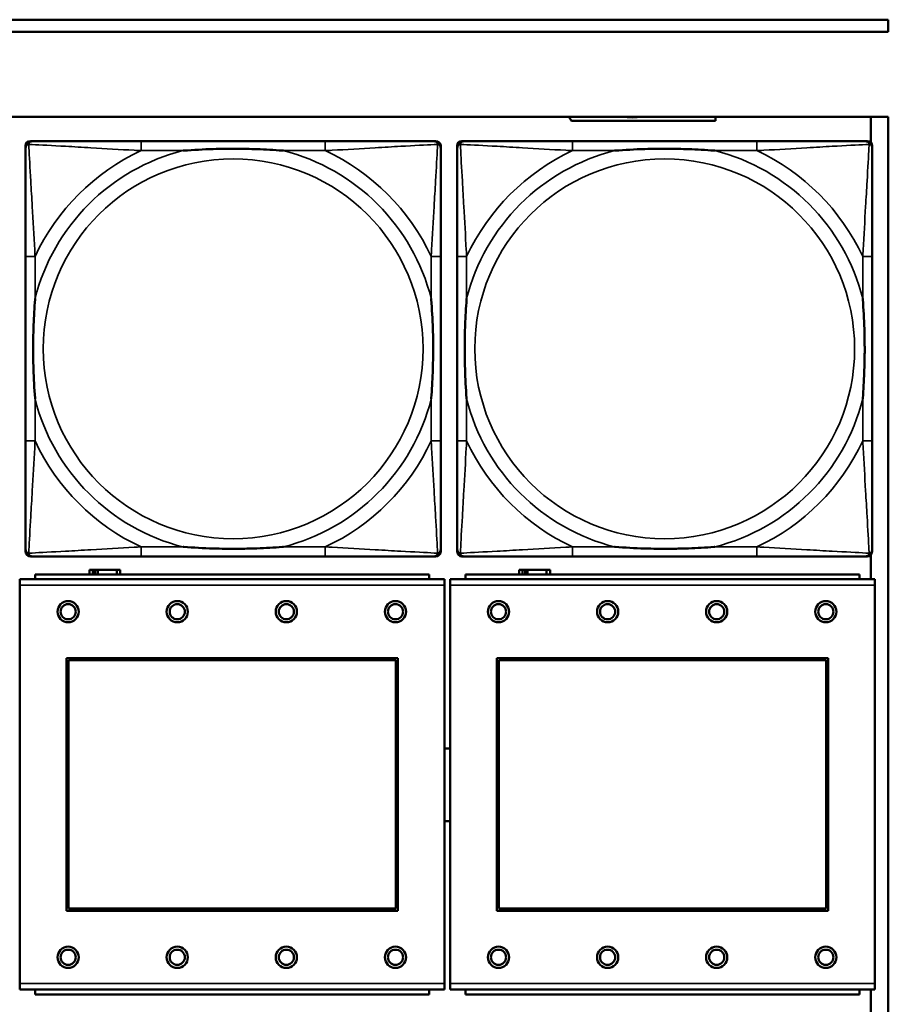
# Model space of a CAD drawing. Header units: inches. Extents: x 1.9 to 64.4, y 1.6 to 69.2.
# Tile 176 of 256: x 43.7 to 45.2, y 45.9 to 47.5. Entities that reach past the tile are written whole.
import ezdxf

# ---------------------------------------------------------------- set-up
doc = ezdxf.new("R2010")
doc.units = ezdxf.units.IN
doc.header["$MEASUREMENT"] = 0
doc.layers.add('Visible (ANSI)', color=7, linetype='Continuous', lineweight=50)
doc.layers.add('Visible Narrow (ANSI)', color=7, linetype='Continuous', lineweight=35)

msp = doc.modelspace()

# ---------------------------------------------------------------- linework, layer by layer
at = {"layer": 'Visible (ANSI)'}
for p, q in [((34.9375, 47.4763), (45.17, 47.4763)), ((45.17, 47.4763), (45.17, 47.4563)), ((45.17, 47.4563), (34.9375, 47.4563)), ((22.395, 47.3163), (45.17, 47.3163)), ((44.6472, 47.3093), (44.6429, 47.3163)), ((44.885, 47.3093), (44.6472, 47.3093)), ((44.885, 47.3163), (44.885, 47.3093)), ((45.1414, 47.3163), (45.1414, 47.2736)), ((45.17, 47.3163), (45.17, 45.1116)), ((43.7466, 46.5989), (43.7466, 47.2681)), ((43.7545, 47.276), (43.7584, 47.276)), ((44.2411, 47.276), (43.9371, 47.276)), ((44.4198, 47.276), (44.4237, 47.276)), ((44.4316, 47.2681), (44.4316, 47.2642)), ((44.4586, 46.5989), (44.4586, 47.2681)), ((44.4665, 47.276), (44.4704, 47.276)), ((44.9531, 47.276), (44.6491, 47.276)), ((45.1318, 47.276), (45.1357, 47.276)), ((45.1436, 47.2681), (45.1436, 47.2642)), ((43.7466, 47.0855), (43.7466, 46.7815)), ((44.4316, 46.7815), (44.4316, 47.0855)), ((44.4586, 47.0855), (44.4586, 46.7815)), ((45.1436, 46.7815), (45.1436, 47.0855)), ((44.4316, 46.6028), (44.4316, 46.5989)), ((45.1436, 46.6028), (45.1436, 46.5989)), ((44.4237, 46.591), (43.7545, 46.591)), ((43.9371, 46.591), (44.2411, 46.591)), ((45.1357, 46.591), (44.4665, 46.591)), ((44.6491, 46.591), (44.9531, 46.591)), ((45.1414, 46.5933), (45.1414, 46.5534)), ((43.8577, 46.5686), (43.8519, 46.5686)), ((43.8519, 46.5686), (43.8519, 46.5614)), ((43.8577, 46.5686), (43.8617, 46.5686)), ((43.8577, 46.5614), (43.8577, 46.5686)), ((43.8617, 46.5614), (43.8617, 46.5686)), ((43.8617, 46.5686), (43.8658, 46.5686)), ((43.8658, 46.5686), (43.8658, 46.5614)), ((43.8658, 46.5686), (43.897, 46.5686)), ((43.897, 46.5686), (43.897, 46.5614)), ((43.9029, 46.5686), (43.897, 46.5686)), ((43.9029, 46.5614), (43.9029, 46.5686)), ((44.5667, 46.5686), (44.5609, 46.5686)), ((44.5609, 46.5686), (44.5609, 46.5614)), ((44.5667, 46.5686), (44.5707, 46.5686)), ((44.5667, 46.5614), (44.5667, 46.5686)), ((44.5707, 46.5614), (44.5707, 46.5686)), ((44.5707, 46.5686), (44.5748, 46.5686)), ((44.5748, 46.5686), (44.5748, 46.5614)), ((44.5748, 46.5686), (44.606, 46.5686)), ((44.606, 46.5686), (44.606, 46.5614)), ((44.6119, 46.5686), (44.606, 46.5686)), ((44.6119, 46.5614), (44.6119, 46.5686)), ((44.4379, 46.5534), (43.7369, 46.5534)), ((43.7369, 46.5434), (43.7369, 46.5534)), ((44.4124, 46.5614), (43.7624, 46.5614)), ((43.7624, 46.5534), (43.7624, 46.5614)), ((44.4124, 46.5614), (44.4124, 46.5534)), ((44.4379, 46.5534), (44.4379, 46.5434)), ((45.1479, 46.5534), (44.4469, 46.5534)), ((44.4469, 46.5434), (44.4469, 46.5534)), ((45.1224, 46.5614), (44.4724, 46.5614)), ((44.4724, 46.5534), (44.4724, 46.5614)), ((45.1224, 46.5614), (45.1224, 46.5534)), ((45.1479, 46.5534), (45.1479, 46.5434)), ((43.7369, 46.5434), (43.7369, 45.8864)), ((44.4379, 45.8864), (44.4379, 46.5434)), ((44.4469, 46.5434), (44.4469, 45.8864)), ((45.1479, 45.8864), (45.1479, 46.5434)), ((43.8139, 46.0064), (43.8139, 46.4234)), ((43.8139, 46.4234), (44.3609, 46.4234)), ((43.8175, 46.4198), (44.3573, 46.4198)), ((43.8175, 46.01), (43.8175, 46.4198)), ((44.3573, 46.4198), (44.3573, 46.01)), ((44.3609, 46.4234), (44.3609, 46.0064)), ((44.5239, 46.0064), (44.5239, 46.4234)), ((44.5239, 46.4234), (45.0709, 46.4234)), ((44.5275, 46.4198), (45.0673, 46.4198)), ((44.5275, 46.01), (44.5275, 46.4198)), ((45.0673, 46.4198), (45.0673, 46.01)), ((45.0709, 46.4234), (45.0709, 46.0064)), ((44.3573, 46.01), (43.8175, 46.01)), ((45.0673, 46.01), (44.5275, 46.01)), ((44.3609, 46.0064), (43.8139, 46.0064)), ((45.0709, 46.0064), (44.5239, 46.0064)), ((43.7369, 45.8764), (43.7369, 45.8864)), ((44.4379, 45.8864), (44.4379, 45.8764)), ((44.4469, 45.8764), (44.4469, 45.8864)), ((45.1479, 45.8864), (45.1479, 45.8764)), ((43.7369, 45.8764), (44.4379, 45.8764)), ((43.7624, 45.8764), (43.7624, 45.8684)), ((44.4124, 45.8684), (43.7624, 45.8684)), ((44.4124, 45.8684), (44.4124, 45.8764)), ((44.4469, 45.8764), (45.1479, 45.8764)), ((44.4724, 45.8764), (44.4724, 45.8684)), ((45.1224, 45.8684), (44.4724, 45.8684)), ((45.1224, 45.8684), (45.1224, 45.8764)), ((45.1414, 45.8764), (45.1414, 45.1116))]:
    msp.add_line(p, q, dxfattribs=at)
for centre, radius in [((43.8169, 46.4998), 0.0175), ((43.9969, 46.4998), 0.0175), ((44.1769, 46.4998), 0.0175), ((44.3569, 46.4998), 0.0175), ((44.5269, 46.4998), 0.0175), ((44.7069, 46.4998), 0.0175), ((44.8869, 46.4998), 0.0175), ((45.0669, 46.4998), 0.0175), ((43.8169, 46.4998), 0.0125), ((43.9969, 46.4998), 0.0125), ((44.1769, 46.4998), 0.0125), ((44.3569, 46.4998), 0.0125), ((44.5269, 46.4998), 0.0125), ((44.7069, 46.4998), 0.0125), ((44.8869, 46.4998), 0.0125), ((45.0669, 46.4998), 0.0125), ((43.8169, 45.9298), 0.0175), ((43.9969, 45.9298), 0.0175), ((44.1769, 45.9298), 0.0175), ((44.3569, 45.9298), 0.0175), ((44.5269, 45.9298), 0.0175), ((44.7069, 45.9298), 0.0175), ((44.8869, 45.9298), 0.0175), ((45.0669, 45.9298), 0.0175), ((43.8169, 45.9298), 0.0125), ((43.9969, 45.9298), 0.0125), ((44.1769, 45.9298), 0.0125), ((44.3569, 45.9298), 0.0125), ((44.5269, 45.9298), 0.0125), ((44.7069, 45.9298), 0.0125), ((44.8869, 45.9298), 0.0125), ((45.0669, 45.9298), 0.0125)]:
    msp.add_circle(centre, radius, dxfattribs=at)
for centre, radius, start, end in [((44.7472, 47.4392), 0.124, 262.3363, 277.6637), ((43.7545, 47.2681), 0.00787, 90, 180), ((43.7584, 47.2642), 0.0118, 90, 180), ((44.4198, 47.2642), 0.0118, 0, 90), ((44.4237, 47.2681), 0.00787, 0, 90), ((44.4665, 47.2681), 0.00787, 90, 180), ((44.4704, 47.2642), 0.0118, 90, 180), ((45.1318, 47.2642), 0.0118, 0, 90), ((45.1357, 47.2681), 0.00787, 0, 90), ((43.7584, 46.6028), 0.0118, 180, 270), ((43.7545, 46.5989), 0.00787, 180, 270), ((44.4198, 46.6028), 0.0118, 270, 360), ((44.4237, 46.5989), 0.00787, 270, 0), ((44.4704, 46.6028), 0.0118, 180, 270), ((44.4665, 46.5989), 0.00787, 180, 270), ((45.1318, 46.6028), 0.0118, 270, 360), ((45.1357, 46.5989), 0.00787, 270, 0), ((44.4427, 46.2144), 0.06, 85.9286, 94.5311), ((44.4427, 46.2144), 0.06, 265.4689, 274.0714)]:
    msp.add_arc(centre, radius, start, end, dxfattribs=at)
for points, knots in [([(43.7466, 47.2642), (43.7466, 47.2493), (43.7466, 47.2077), (43.7466, 47.1671), (43.7466, 47.1405), (43.7466, 47.1127), (43.7466, 47.0855)], [-0.5252205, -0.5252205, -0.5252205, -0.5252205, -0.20743, -0.20743, -0.20743, 0, 0, 0, 0]), ([(43.9371, 47.276), (43.9336, 47.276), (43.93, 47.276), (43.9264, 47.276), (43.8932, 47.276), (43.8595, 47.276), (43.8286, 47.276), (43.8017, 47.276), (43.7761, 47.276), (43.7627, 47.276), (43.7611, 47.276), (43.7596, 47.276), (43.7584, 47.276)], [0, 0, 0, 0, 0.0272471, 0.0272471, 0.0272471, 0.2790553, 0.2790553, 0.2790553, 0.4988354, 0.4988354, 0.4988354, 0.5252205, 0.5252205, 0.5252205, 0.5252205]), ([(44.0064, 47.2603), (44.0068, 47.2603), (44.0072, 47.2603), (44.0237, 47.2616), (44.0398, 47.2624), (44.0628, 47.2631), (44.0695, 47.2633), (44.0786, 47.2634), (44.0811, 47.2634), (44.0852, 47.2634), (44.0868, 47.2634), (44.0899, 47.2634), (44.0914, 47.2634), (44.095, 47.2634), (44.0971, 47.2634), (44.1032, 47.2634), (44.1074, 47.2633), (44.1171, 47.2631), (44.1227, 47.2629), (44.1425, 47.2622), (44.1565, 47.2614), (44.171, 47.2603), (44.1714, 47.2603), (44.1719, 47.2603)], [-0.416114, -0.416114, -0.416114, -0.416114, -0.4127691, -0.4127691, -0.2896446, -0.2896446, -0.2388934, -0.2388934, -0.2201881, -0.2201881, -0.2080204, -0.2080204, -0.196499, -0.196499, -0.1809939, -0.1809939, -0.149741, -0.149741, -0.1073162, -0.1073162, 0, 0, 0.0033356, 0.0033356, 0.0033356, 0.0033356]), ([(44.4198, 47.276), (44.4049, 47.276), (44.3633, 47.276), (44.3227, 47.276), (44.2961, 47.276), (44.2683, 47.276), (44.2411, 47.276)], [-0.5252205, -0.5252205, -0.5252205, -0.5252205, -0.20743, -0.20743, -0.20743, 0, 0, 0, 0]), ([(44.4316, 47.0855), (44.4316, 47.089), (44.4316, 47.0926), (44.4316, 47.0962), (44.4316, 47.1294), (44.4316, 47.1631), (44.4316, 47.194), (44.4316, 47.2209), (44.4316, 47.2465), (44.4316, 47.2599), (44.4316, 47.2615), (44.4316, 47.263), (44.4316, 47.2642)], [0, 0, 0, 0, 0.0272471, 0.0272471, 0.0272471, 0.2790553, 0.2790553, 0.2790553, 0.4988354, 0.4988354, 0.4988354, 0.5252205, 0.5252205, 0.5252205, 0.5252205]), ([(44.4586, 47.2642), (44.4586, 47.2493), (44.4586, 47.2077), (44.4586, 47.1671), (44.4586, 47.1405), (44.4586, 47.1127), (44.4586, 47.0855)], [-0.5252205, -0.5252205, -0.5252205, -0.5252205, -0.20743, -0.20743, -0.20743, 0, 0, 0, 0]), ([(44.6491, 47.276), (44.6456, 47.276), (44.642, 47.276), (44.6384, 47.276), (44.6052, 47.276), (44.5715, 47.276), (44.5406, 47.276), (44.5137, 47.276), (44.4881, 47.276), (44.4747, 47.276), (44.4731, 47.276), (44.4716, 47.276), (44.4704, 47.276)], [0, 0, 0, 0, 0.0272471, 0.0272471, 0.0272471, 0.2790553, 0.2790553, 0.2790553, 0.4988354, 0.4988354, 0.4988354, 0.5252205, 0.5252205, 0.5252205, 0.5252205]), ([(44.7184, 47.2603), (44.7188, 47.2603), (44.7192, 47.2603), (44.7357, 47.2616), (44.7518, 47.2624), (44.7748, 47.2631), (44.7815, 47.2633), (44.7906, 47.2634), (44.7931, 47.2634), (44.7972, 47.2634), (44.7988, 47.2634), (44.8019, 47.2634), (44.8034, 47.2634), (44.807, 47.2634), (44.8091, 47.2634), (44.8152, 47.2634), (44.8194, 47.2633), (44.8291, 47.2631), (44.8347, 47.2629), (44.8545, 47.2622), (44.8685, 47.2614), (44.883, 47.2603), (44.8834, 47.2603), (44.8839, 47.2603)], [-0.416114, -0.416114, -0.416114, -0.416114, -0.4127691, -0.4127691, -0.2896446, -0.2896446, -0.2388934, -0.2388934, -0.2201881, -0.2201881, -0.2080204, -0.2080204, -0.196499, -0.196499, -0.1809939, -0.1809939, -0.149741, -0.149741, -0.1073162, -0.1073162, 0, 0, 0.0033356, 0.0033356, 0.0033356, 0.0033356]), ([(45.1318, 47.276), (45.1169, 47.276), (45.0753, 47.276), (45.0347, 47.276), (45.0081, 47.276), (44.9803, 47.276), (44.9531, 47.276)], [-0.5252205, -0.5252205, -0.5252205, -0.5252205, -0.20743, -0.20743, -0.20743, 0, 0, 0, 0]), ([(45.1436, 47.0855), (45.1436, 47.089), (45.1436, 47.0926), (45.1436, 47.0962), (45.1436, 47.1294), (45.1436, 47.1631), (45.1436, 47.194), (45.1436, 47.2209), (45.1436, 47.2465), (45.1436, 47.2599), (45.1436, 47.2615), (45.1436, 47.263), (45.1436, 47.2642)], [0, 0, 0, 0, 0.0272471, 0.0272471, 0.0272471, 0.2790553, 0.2790553, 0.2790553, 0.4988354, 0.4988354, 0.4988354, 0.5252205, 0.5252205, 0.5252205, 0.5252205]), ([(43.7623, 46.8508), (43.7623, 46.8512), (43.7623, 46.8516), (43.761, 46.8681), (43.7602, 46.8842), (43.7595, 46.9071), (43.7593, 46.9138), (43.7592, 46.923), (43.7592, 46.9255), (43.7592, 46.9296), (43.7592, 46.9312), (43.7592, 46.9343), (43.7592, 46.9358), (43.7592, 46.9394), (43.7592, 46.9415), (43.7592, 46.9476), (43.7593, 46.9518), (43.7595, 46.9615), (43.7597, 46.9671), (43.7604, 46.9869), (43.7612, 47.0009), (43.7623, 47.0154), (43.7623, 47.0158), (43.7623, 47.0162)], [-0.416114, -0.416114, -0.416114, -0.416114, -0.4127691, -0.4127691, -0.2896446, -0.2896446, -0.2388934, -0.2388934, -0.2201881, -0.2201881, -0.2080204, -0.2080204, -0.196499, -0.196499, -0.1809939, -0.1809939, -0.149741, -0.149741, -0.1073162, -0.1073162, 0, 0, 0.0033356, 0.0033356, 0.0033356, 0.0033356]), ([(44.4159, 47.0162), (44.4159, 47.0158), (44.4159, 47.0154), (44.4172, 46.9989), (44.418, 46.9828), (44.4188, 46.9599), (44.4189, 46.9532), (44.419, 46.944), (44.419, 46.9415), (44.419, 46.9374), (44.4191, 46.9358), (44.4191, 46.9327), (44.4191, 46.9312), (44.419, 46.9276), (44.419, 46.9256), (44.419, 46.9194), (44.4189, 46.9152), (44.4187, 46.9055), (44.4185, 46.8999), (44.4178, 46.8802), (44.417, 46.8661), (44.4159, 46.8516), (44.4159, 46.8512), (44.4159, 46.8508)], [-0.416114, -0.416114, -0.416114, -0.416114, -0.4127691, -0.4127691, -0.2896446, -0.2896446, -0.2388934, -0.2388934, -0.2201881, -0.2201881, -0.2080204, -0.2080204, -0.196499, -0.196499, -0.1809939, -0.1809939, -0.149741, -0.149741, -0.1073162, -0.1073162, 0, 0, 0.0033356, 0.0033356, 0.0033356, 0.0033356]), ([(44.4743, 46.8508), (44.4743, 46.8512), (44.4743, 46.8516), (44.473, 46.8681), (44.4722, 46.8842), (44.4715, 46.9071), (44.4713, 46.9138), (44.4712, 46.923), (44.4712, 46.9255), (44.4712, 46.9296), (44.4712, 46.9312), (44.4712, 46.9343), (44.4712, 46.9358), (44.4712, 46.9394), (44.4712, 46.9415), (44.4712, 46.9476), (44.4713, 46.9518), (44.4715, 46.9615), (44.4717, 46.9671), (44.4724, 46.9869), (44.4732, 47.0009), (44.4743, 47.0154), (44.4743, 47.0158), (44.4743, 47.0162)], [-0.416114, -0.416114, -0.416114, -0.416114, -0.4127691, -0.4127691, -0.2896446, -0.2896446, -0.2388934, -0.2388934, -0.2201881, -0.2201881, -0.2080204, -0.2080204, -0.196499, -0.196499, -0.1809939, -0.1809939, -0.149741, -0.149741, -0.1073162, -0.1073162, 0, 0, 0.0033356, 0.0033356, 0.0033356, 0.0033356]), ([(45.1279, 47.0162), (45.1279, 47.0158), (45.1279, 47.0154), (45.1292, 46.9989), (45.13, 46.9828), (45.1308, 46.9599), (45.1309, 46.9532), (45.131, 46.944), (45.131, 46.9415), (45.131, 46.9374), (45.1311, 46.9358), (45.1311, 46.9327), (45.1311, 46.9312), (45.131, 46.9276), (45.131, 46.9256), (45.131, 46.9194), (45.1309, 46.9152), (45.1307, 46.9055), (45.1305, 46.8999), (45.1298, 46.8802), (45.129, 46.8661), (45.1279, 46.8516), (45.1279, 46.8512), (45.1279, 46.8508)], [-0.416114, -0.416114, -0.416114, -0.416114, -0.4127691, -0.4127691, -0.2896446, -0.2896446, -0.2388934, -0.2388934, -0.2201881, -0.2201881, -0.2080204, -0.2080204, -0.196499, -0.196499, -0.1809939, -0.1809939, -0.149741, -0.149741, -0.1073162, -0.1073162, 0, 0, 0.0033356, 0.0033356, 0.0033356, 0.0033356]), ([(43.7466, 46.7815), (43.7466, 46.7543), (43.7466, 46.7265), (43.7466, 46.6999), (43.7466, 46.6593), (43.7466, 46.6177), (43.7466, 46.6028)], [3.9382945, 3.9382945, 3.9382945, 3.9382945, 4.1457245, 4.1457245, 4.1457245, 4.463515, 4.463515, 4.463515, 4.463515]), ([(44.4316, 46.6028), (44.4316, 46.6177), (44.4316, 46.6593), (44.4316, 46.6999), (44.4316, 46.7265), (44.4316, 46.7543), (44.4316, 46.7815)], [-0.5252205, -0.5252205, -0.5252205, -0.5252205, -0.20743, -0.20743, -0.20743, 0, 0, 0, 0]), ([(44.4586, 46.7815), (44.4586, 46.7543), (44.4586, 46.7265), (44.4586, 46.6999), (44.4586, 46.6593), (44.4586, 46.6177), (44.4586, 46.6028)], [3.9382945, 3.9382945, 3.9382945, 3.9382945, 4.1457245, 4.1457245, 4.1457245, 4.463515, 4.463515, 4.463515, 4.463515]), ([(45.1436, 46.6028), (45.1436, 46.6177), (45.1436, 46.6593), (45.1436, 46.6999), (45.1436, 46.7265), (45.1436, 46.7543), (45.1436, 46.7815)], [-0.5252205, -0.5252205, -0.5252205, -0.5252205, -0.20743, -0.20743, -0.20743, 0, 0, 0, 0]), ([(44.1719, 46.6067), (44.1714, 46.6067), (44.171, 46.6067), (44.1565, 46.6056), (44.1425, 46.6048), (44.1227, 46.6041), (44.1171, 46.6039), (44.1074, 46.6037), (44.1032, 46.6036), (44.0971, 46.6036), (44.095, 46.6036), (44.0914, 46.6036), (44.0899, 46.6036), (44.0868, 46.6036), (44.0852, 46.6036), (44.0811, 46.6036), (44.0786, 46.6036), (44.0695, 46.6037), (44.0628, 46.6039), (44.0398, 46.6046), (44.0237, 46.6054), (44.0072, 46.6067), (44.0068, 46.6067), (44.0064, 46.6067)], [-0.4149464, -0.4149464, -0.4149464, -0.4149464, -0.41162, -0.41162, -0.3046026, -0.3046026, -0.2622958, -0.2622958, -0.23113, -0.23113, -0.215668, -0.215668, -0.2041787, -0.2041787, -0.1920448, -0.1920448, -0.1733916, -0.1733916, -0.1227817, -0.1227817, 0, 0, 0.0033356, 0.0033356, 0.0033356, 0.0033356]), ([(44.8839, 46.6067), (44.8834, 46.6067), (44.883, 46.6067), (44.8685, 46.6056), (44.8545, 46.6048), (44.8347, 46.6041), (44.8291, 46.6039), (44.8194, 46.6037), (44.8152, 46.6036), (44.8091, 46.6036), (44.807, 46.6036), (44.8034, 46.6036), (44.8019, 46.6036), (44.7988, 46.6036), (44.7972, 46.6036), (44.7931, 46.6036), (44.7906, 46.6036), (44.7815, 46.6037), (44.7748, 46.6039), (44.7518, 46.6046), (44.7357, 46.6054), (44.7192, 46.6067), (44.7188, 46.6067), (44.7184, 46.6067)], [-0.4149464, -0.4149464, -0.4149464, -0.4149464, -0.41162, -0.41162, -0.3046026, -0.3046026, -0.2622958, -0.2622958, -0.23113, -0.23113, -0.215668, -0.215668, -0.2041787, -0.2041787, -0.1920448, -0.1920448, -0.1733916, -0.1733916, -0.1227817, -0.1227817, 0, 0, 0.0033356, 0.0033356, 0.0033356, 0.0033356]), ([(43.7584, 46.591), (43.7733, 46.591), (43.8149, 46.591), (43.8555, 46.591), (43.8821, 46.591), (43.9099, 46.591), (43.9371, 46.591)], [-0.5252205, -0.5252205, -0.5252205, -0.5252205, -0.20743, -0.20743, -0.20743, 0, 0, 0, 0]), ([(44.2411, 46.591), (44.2683, 46.591), (44.2961, 46.591), (44.3227, 46.591), (44.3633, 46.591), (44.4049, 46.591), (44.4198, 46.591)], [3.9382945, 3.9382945, 3.9382945, 3.9382945, 4.1457245, 4.1457245, 4.1457245, 4.463515, 4.463515, 4.463515, 4.463515]), ([(44.4704, 46.591), (44.4853, 46.591), (44.5269, 46.591), (44.5675, 46.591), (44.5941, 46.591), (44.6219, 46.591), (44.6491, 46.591)], [-0.5252205, -0.5252205, -0.5252205, -0.5252205, -0.20743, -0.20743, -0.20743, 0, 0, 0, 0]), ([(44.9531, 46.591), (44.9803, 46.591), (45.0081, 46.591), (45.0347, 46.591), (45.0753, 46.591), (45.1169, 46.591), (45.1318, 46.591)], [3.9382945, 3.9382945, 3.9382945, 3.9382945, 4.1457245, 4.1457245, 4.1457245, 4.463515, 4.463515, 4.463515, 4.463515])]:
    msp.add_open_spline(points, degree=3, knots=knots, dxfattribs=at)
at = {"layer": 'Visible Narrow (ANSI)'}
for p, q in [((43.9371, 47.276), (43.9371, 47.2603)), ((44.2411, 47.276), (44.2411, 47.2603)), ((44.6491, 47.276), (44.6491, 47.2603)), ((44.9531, 47.276), (44.9531, 47.2603)), ((43.9371, 47.2603), (44.0064, 47.2603)), ((44.1719, 47.2603), (44.2411, 47.2603)), ((44.6491, 47.2603), (44.7184, 47.2603)), ((44.8839, 47.2603), (44.9531, 47.2603)), ((43.7623, 47.0855), (43.7466, 47.0855)), ((43.7623, 47.0162), (43.7623, 47.0855)), ((44.4316, 47.0855), (44.4159, 47.0855)), ((44.4159, 47.0855), (44.4159, 47.0162)), ((44.4743, 47.0855), (44.4586, 47.0855)), ((44.4743, 47.0162), (44.4743, 47.0855)), ((45.1436, 47.0855), (45.1279, 47.0855)), ((45.1279, 47.0855), (45.1279, 47.0162)), ((43.7623, 46.7815), (43.7623, 46.8508)), ((44.4159, 46.8508), (44.4159, 46.7815)), ((44.4743, 46.7815), (44.4743, 46.8508)), ((45.1279, 46.8508), (45.1279, 46.7815)), ((43.7623, 46.7815), (43.7466, 46.7815)), ((44.4316, 46.7815), (44.4159, 46.7815)), ((44.4743, 46.7815), (44.4586, 46.7815)), ((45.1436, 46.7815), (45.1279, 46.7815)), ((43.9371, 46.6067), (43.9371, 46.591)), ((44.0064, 46.6067), (43.9371, 46.6067)), ((44.2411, 46.6067), (44.1719, 46.6067)), ((44.2411, 46.6067), (44.2411, 46.591)), ((44.6491, 46.6067), (44.6491, 46.591)), ((44.7184, 46.6067), (44.6491, 46.6067)), ((44.9531, 46.6067), (44.8839, 46.6067)), ((44.9531, 46.6067), (44.9531, 46.591)), ((43.7369, 46.5434), (44.4379, 46.5434)), ((44.4469, 46.5434), (45.1479, 46.5434)), ((44.4379, 45.8864), (43.7369, 45.8864)), ((45.1479, 45.8864), (44.4469, 45.8864))]:
    msp.add_line(p, q, dxfattribs=at)
for centre in [(44.0891, 46.9335), (44.8011, 46.9335)]:
    msp.add_circle(centre, 0.3133, dxfattribs=at)
for centre, radius, start, end in [((44.0891, 46.9335), 0.3371, 104.2103, 165.7897), ((44.0891, 46.9335), 0.3604, 114.9407, 155.0593), ((44.0891, 46.9335), 0.3371, 14.2103, 75.7897), ((44.0891, 46.9335), 0.3604, 24.9407, 65.0593), ((44.8011, 46.9335), 0.3371, 104.2103, 165.7897), ((44.8011, 46.9335), 0.3604, 114.9407, 155.0593), ((44.8011, 46.9335), 0.3371, 14.2103, 75.7897), ((44.8011, 46.9335), 0.3604, 24.9407, 65.0593), ((44.0891, 46.9335), 0.3371, 194.2103, 255.7897), ((44.0891, 46.9335), 0.3371, 284.2103, 345.7897), ((44.8011, 46.9335), 0.3371, 194.2103, 255.7897), ((44.8011, 46.9335), 0.3371, 284.2103, 345.7897), ((44.0891, 46.9335), 0.3604, 204.9407, 245.0593), ((44.0891, 46.9335), 0.3604, 294.9407, 335.0593), ((44.8011, 46.9335), 0.3604, 204.9407, 245.0593), ((44.8011, 46.9335), 0.3604, 294.9407, 335.0593)]:
    msp.add_arc(centre, radius, start, end, dxfattribs=at)
for points, knots in [([(43.7466, 47.2642), (43.7466, 47.2648), (43.7467, 47.2654), (43.7469, 47.2664), (43.7471, 47.2668), (43.7474, 47.2675), (43.7475, 47.2677), (43.7478, 47.2681), (43.7479, 47.2682), (43.7482, 47.2686), (43.7485, 47.2689), (43.7492, 47.2695), (43.7497, 47.2698), (43.7508, 47.2703), (43.7513, 47.2706), (43.7519, 47.2707)], [-0.02627331, -0.02627331, -0.02627331, -0.02627331, -0.02158775, -0.02158775, -0.01736415, -0.01736415, -0.0147244, -0.0147244, -0.01307456, -0.01307456, -0.00977487, -0.00977487, -0.00449537, -0.00449537, 0.00012419, 0.00012419, 0.00012419, 0.00012419]), ([(43.7519, 47.2707), (43.7521, 47.2713), (43.7523, 47.2719), (43.7528, 47.2729), (43.7531, 47.2734), (43.7537, 47.2741), (43.754, 47.2744), (43.7544, 47.2747), (43.7545, 47.2748), (43.7549, 47.2751), (43.7552, 47.2752), (43.7558, 47.2755), (43.7562, 47.2757), (43.7572, 47.2759), (43.7578, 47.276), (43.7584, 47.276)], [-0.00012419, -0.00012419, -0.00012419, -0.00012419, 0.00449537, 0.00449537, 0.00977487, 0.00977487, 0.01307456, 0.01307456, 0.0147244, 0.0147244, 0.01736415, 0.01736415, 0.02158775, 0.02158775, 0.02627331, 0.02627331, 0.02627331, 0.02627331]), ([(43.7623, 47.0855), (43.7621, 47.0892), (43.7619, 47.093), (43.7604, 47.1203), (43.759, 47.1445), (43.7568, 47.1824), (43.756, 47.1964), (43.754, 47.2316), (43.7529, 47.2518), (43.7521, 47.2672), (43.752, 47.269), (43.7519, 47.2707)], [0, 0, 0, 0, 0.0278591, 0.0278591, 0.201273, 0.201273, 0.3066357, 0.3066357, 0.475216, 0.475216, 0.5007189, 0.5007189, 0.5007189, 0.5007189]), ([(43.7519, 47.2707), (43.7536, 47.2706), (43.7554, 47.2705), (43.7708, 47.2697), (43.791, 47.2687), (43.8262, 47.2667), (43.8402, 47.2658), (43.8781, 47.2636), (43.9023, 47.2622), (43.9296, 47.2607), (43.9334, 47.2605), (43.9371, 47.2603)], [-0.5007189, -0.5007189, -0.5007189, -0.5007189, -0.475216, -0.475216, -0.3066357, -0.3066357, -0.201273, -0.201273, -0.0278591, -0.0278591, 0, 0, 0, 0]), ([(44.2411, 47.2603), (44.2448, 47.2605), (44.2486, 47.2607), (44.2759, 47.2622), (44.3001, 47.2636), (44.338, 47.2658), (44.352, 47.2667), (44.3873, 47.2687), (44.4074, 47.2697), (44.4228, 47.2705), (44.4246, 47.2706), (44.4263, 47.2707)], [0, 0, 0, 0, 0.0278591, 0.0278591, 0.201273, 0.201273, 0.3066357, 0.3066357, 0.475216, 0.475216, 0.5007189, 0.5007189, 0.5007189, 0.5007189]), ([(44.4263, 47.2707), (44.4263, 47.269), (44.4262, 47.2672), (44.4253, 47.2518), (44.4243, 47.2316), (44.4223, 47.1964), (44.4214, 47.1824), (44.4192, 47.1445), (44.4178, 47.1203), (44.4163, 47.093), (44.4161, 47.0892), (44.4159, 47.0855)], [-0.5007189, -0.5007189, -0.5007189, -0.5007189, -0.475216, -0.475216, -0.3066357, -0.3066357, -0.201273, -0.201273, -0.0278591, -0.0278591, 0, 0, 0, 0]), ([(44.4198, 47.276), (44.4204, 47.276), (44.421, 47.2759), (44.422, 47.2757), (44.4224, 47.2755), (44.4231, 47.2752), (44.4233, 47.2751), (44.4237, 47.2748), (44.4238, 47.2747), (44.4242, 47.2744), (44.4245, 47.2741), (44.4251, 47.2734), (44.4254, 47.2729), (44.4259, 47.2719), (44.4262, 47.2713), (44.4263, 47.2707)], [-0.02627331, -0.02627331, -0.02627331, -0.02627331, -0.02158775, -0.02158775, -0.01736415, -0.01736415, -0.0147244, -0.0147244, -0.01307456, -0.01307456, -0.00977487, -0.00977487, -0.00449537, -0.00449537, 0.00012419, 0.00012419, 0.00012419, 0.00012419]), ([(44.4263, 47.2707), (44.4269, 47.2706), (44.4275, 47.2703), (44.4285, 47.2698), (44.429, 47.2695), (44.4297, 47.2689), (44.43, 47.2686), (44.4303, 47.2682), (44.4304, 47.2681), (44.4307, 47.2677), (44.4308, 47.2675), (44.4311, 47.2668), (44.4313, 47.2664), (44.4316, 47.2654), (44.4316, 47.2648), (44.4316, 47.2642)], [-0.00012419, -0.00012419, -0.00012419, -0.00012419, 0.00449537, 0.00449537, 0.00977487, 0.00977487, 0.01307456, 0.01307456, 0.0147244, 0.0147244, 0.01736415, 0.01736415, 0.02158775, 0.02158775, 0.02627331, 0.02627331, 0.02627331, 0.02627331]), ([(44.4586, 47.2642), (44.4586, 47.2648), (44.4587, 47.2654), (44.4589, 47.2664), (44.4591, 47.2668), (44.4594, 47.2675), (44.4595, 47.2677), (44.4598, 47.2681), (44.4599, 47.2682), (44.4602, 47.2686), (44.4605, 47.2689), (44.4612, 47.2695), (44.4617, 47.2698), (44.4628, 47.2703), (44.4633, 47.2706), (44.4639, 47.2707)], [-0.02627331, -0.02627331, -0.02627331, -0.02627331, -0.02158775, -0.02158775, -0.01736415, -0.01736415, -0.0147244, -0.0147244, -0.01307456, -0.01307456, -0.00977487, -0.00977487, -0.00449537, -0.00449537, 0.00012419, 0.00012419, 0.00012419, 0.00012419]), ([(44.4639, 47.2707), (44.4641, 47.2713), (44.4643, 47.2719), (44.4648, 47.2729), (44.4651, 47.2734), (44.4657, 47.2741), (44.466, 47.2744), (44.4664, 47.2747), (44.4665, 47.2748), (44.4669, 47.2751), (44.4672, 47.2752), (44.4678, 47.2755), (44.4682, 47.2757), (44.4692, 47.2759), (44.4698, 47.276), (44.4704, 47.276)], [-0.00012419, -0.00012419, -0.00012419, -0.00012419, 0.00449537, 0.00449537, 0.00977487, 0.00977487, 0.01307456, 0.01307456, 0.0147244, 0.0147244, 0.01736415, 0.01736415, 0.02158775, 0.02158775, 0.02627331, 0.02627331, 0.02627331, 0.02627331]), ([(44.4743, 47.0855), (44.4741, 47.0892), (44.4739, 47.093), (44.4724, 47.1203), (44.471, 47.1445), (44.4688, 47.1824), (44.468, 47.1964), (44.466, 47.2316), (44.4649, 47.2518), (44.4641, 47.2672), (44.464, 47.269), (44.4639, 47.2707)], [0, 0, 0, 0, 0.0278591, 0.0278591, 0.201273, 0.201273, 0.3066357, 0.3066357, 0.475216, 0.475216, 0.5007189, 0.5007189, 0.5007189, 0.5007189]), ([(44.4639, 47.2707), (44.4656, 47.2706), (44.4674, 47.2705), (44.4828, 47.2697), (44.503, 47.2687), (44.5382, 47.2667), (44.5522, 47.2658), (44.5901, 47.2636), (44.6143, 47.2622), (44.6416, 47.2607), (44.6454, 47.2605), (44.6491, 47.2603)], [-0.5007189, -0.5007189, -0.5007189, -0.5007189, -0.475216, -0.475216, -0.3066357, -0.3066357, -0.201273, -0.201273, -0.0278591, -0.0278591, 0, 0, 0, 0]), ([(44.9531, 47.2603), (44.9568, 47.2605), (44.9606, 47.2607), (44.9879, 47.2622), (45.0121, 47.2636), (45.05, 47.2658), (45.064, 47.2667), (45.0993, 47.2687), (45.1194, 47.2697), (45.1348, 47.2705), (45.1366, 47.2706), (45.1383, 47.2707)], [0, 0, 0, 0, 0.0278591, 0.0278591, 0.201273, 0.201273, 0.3066357, 0.3066357, 0.475216, 0.475216, 0.5007189, 0.5007189, 0.5007189, 0.5007189]), ([(45.1383, 47.2707), (45.1383, 47.269), (45.1382, 47.2672), (45.1373, 47.2518), (45.1363, 47.2316), (45.1343, 47.1964), (45.1334, 47.1824), (45.1312, 47.1445), (45.1298, 47.1203), (45.1283, 47.093), (45.1281, 47.0892), (45.1279, 47.0855)], [-0.5007189, -0.5007189, -0.5007189, -0.5007189, -0.475216, -0.475216, -0.3066357, -0.3066357, -0.201273, -0.201273, -0.0278591, -0.0278591, 0, 0, 0, 0]), ([(45.1318, 47.276), (45.1324, 47.276), (45.133, 47.2759), (45.134, 47.2757), (45.1344, 47.2755), (45.1351, 47.2752), (45.1353, 47.2751), (45.1357, 47.2748), (45.1358, 47.2747), (45.1362, 47.2744), (45.1365, 47.2741), (45.1371, 47.2734), (45.1374, 47.2729), (45.1379, 47.2719), (45.1382, 47.2713), (45.1383, 47.2707)], [-0.02627331, -0.02627331, -0.02627331, -0.02627331, -0.02158775, -0.02158775, -0.01736415, -0.01736415, -0.0147244, -0.0147244, -0.01307456, -0.01307456, -0.00977487, -0.00977487, -0.00449537, -0.00449537, 0.00012419, 0.00012419, 0.00012419, 0.00012419]), ([(45.1383, 47.2707), (45.1389, 47.2706), (45.1395, 47.2703), (45.1405, 47.2698), (45.141, 47.2695), (45.1417, 47.2689), (45.142, 47.2686), (45.1423, 47.2682), (45.1424, 47.2681), (45.1427, 47.2677), (45.1428, 47.2675), (45.1431, 47.2668), (45.1433, 47.2664), (45.1436, 47.2654), (45.1436, 47.2648), (45.1436, 47.2642)], [-0.00012419, -0.00012419, -0.00012419, -0.00012419, 0.00449537, 0.00449537, 0.00977487, 0.00977487, 0.01307456, 0.01307456, 0.0147244, 0.0147244, 0.01736415, 0.01736415, 0.02158775, 0.02158775, 0.02627331, 0.02627331, 0.02627331, 0.02627331]), ([(43.7519, 46.5963), (43.752, 46.598), (43.7521, 46.5998), (43.7529, 46.6152), (43.754, 46.6354), (43.756, 46.6706), (43.7568, 46.6846), (43.759, 46.7225), (43.7604, 46.7467), (43.7619, 46.774), (43.7621, 46.7778), (43.7623, 46.7815)], [-4.4390134, -4.4390134, -4.4390134, -4.4390134, -4.4135105, -4.4135105, -4.2449302, -4.2449302, -4.1395675, -4.1395675, -3.9661536, -3.9661536, -3.9382945, -3.9382945, -3.9382945, -3.9382945]), ([(44.4159, 46.7815), (44.4161, 46.7778), (44.4163, 46.774), (44.4178, 46.7467), (44.4192, 46.7225), (44.4214, 46.6846), (44.4223, 46.6706), (44.4243, 46.6354), (44.4253, 46.6152), (44.4262, 46.5998), (44.4263, 46.598), (44.4263, 46.5963)], [0, 0, 0, 0, 0.0278591, 0.0278591, 0.201273, 0.201273, 0.3066357, 0.3066357, 0.475216, 0.475216, 0.5007189, 0.5007189, 0.5007189, 0.5007189]), ([(44.4639, 46.5963), (44.464, 46.598), (44.4641, 46.5998), (44.4649, 46.6152), (44.466, 46.6354), (44.468, 46.6706), (44.4688, 46.6846), (44.471, 46.7225), (44.4724, 46.7467), (44.4739, 46.774), (44.4741, 46.7778), (44.4743, 46.7815)], [-4.4390134, -4.4390134, -4.4390134, -4.4390134, -4.4135105, -4.4135105, -4.2449302, -4.2449302, -4.1395675, -4.1395675, -3.9661536, -3.9661536, -3.9382945, -3.9382945, -3.9382945, -3.9382945]), ([(45.1279, 46.7815), (45.1281, 46.7778), (45.1283, 46.774), (45.1298, 46.7467), (45.1312, 46.7225), (45.1334, 46.6846), (45.1343, 46.6706), (45.1363, 46.6354), (45.1373, 46.6152), (45.1382, 46.5998), (45.1383, 46.598), (45.1383, 46.5963)], [0, 0, 0, 0, 0.0278591, 0.0278591, 0.201273, 0.201273, 0.3066357, 0.3066357, 0.475216, 0.475216, 0.5007189, 0.5007189, 0.5007189, 0.5007189]), ([(43.7519, 46.5963), (43.7513, 46.5964), (43.7508, 46.5967), (43.7497, 46.5972), (43.7492, 46.5975), (43.7485, 46.5981), (43.7482, 46.5984), (43.7479, 46.5988), (43.7478, 46.5989), (43.7475, 46.5993), (43.7474, 46.5995), (43.7471, 46.6002), (43.7469, 46.6006), (43.7467, 46.6016), (43.7466, 46.6022), (43.7466, 46.6028)], [-0.00012419, -0.00012419, -0.00012419, -0.00012419, 0.00449537, 0.00449537, 0.00977487, 0.00977487, 0.01307456, 0.01307456, 0.0147244, 0.0147244, 0.01736415, 0.01736415, 0.02158775, 0.02158775, 0.02627331, 0.02627331, 0.02627331, 0.02627331]), ([(43.9371, 46.6067), (43.9334, 46.6065), (43.9296, 46.6063), (43.9023, 46.6048), (43.8781, 46.6034), (43.8402, 46.6012), (43.8262, 46.6003), (43.791, 46.5984), (43.7708, 46.5973), (43.7554, 46.5965), (43.7536, 46.5964), (43.7519, 46.5963)], [0, 0, 0, 0, 0.0278591, 0.0278591, 0.201273, 0.201273, 0.3066357, 0.3066357, 0.475216, 0.475216, 0.5007189, 0.5007189, 0.5007189, 0.5007189]), ([(43.7584, 46.591), (43.7578, 46.591), (43.7572, 46.5911), (43.7562, 46.5913), (43.7558, 46.5915), (43.7552, 46.5918), (43.7549, 46.5919), (43.7545, 46.5922), (43.7544, 46.5923), (43.754, 46.5926), (43.7537, 46.5929), (43.7531, 46.5936), (43.7528, 46.5941), (43.7523, 46.5951), (43.7521, 46.5957), (43.7519, 46.5963)], [-0.02627331, -0.02627331, -0.02627331, -0.02627331, -0.02158775, -0.02158775, -0.01736415, -0.01736415, -0.0147244, -0.0147244, -0.01307456, -0.01307456, -0.00977487, -0.00977487, -0.00449537, -0.00449537, 0.00012419, 0.00012419, 0.00012419, 0.00012419]), ([(44.4263, 46.5963), (44.4246, 46.5964), (44.4228, 46.5965), (44.4074, 46.5973), (44.3873, 46.5984), (44.352, 46.6003), (44.338, 46.6012), (44.3001, 46.6034), (44.2759, 46.6048), (44.2486, 46.6063), (44.2448, 46.6065), (44.2411, 46.6067)], [-4.4390134, -4.4390134, -4.4390134, -4.4390134, -4.4135105, -4.4135105, -4.2449302, -4.2449302, -4.1395675, -4.1395675, -3.9661536, -3.9661536, -3.9382945, -3.9382945, -3.9382945, -3.9382945]), ([(44.4263, 46.5963), (44.4262, 46.5957), (44.4259, 46.5951), (44.4254, 46.5941), (44.4251, 46.5936), (44.4245, 46.5929), (44.4242, 46.5926), (44.4238, 46.5923), (44.4237, 46.5922), (44.4233, 46.5919), (44.4231, 46.5918), (44.4224, 46.5915), (44.422, 46.5913), (44.421, 46.5911), (44.4204, 46.591), (44.4198, 46.591)], [-0.00012419, -0.00012419, -0.00012419, -0.00012419, 0.00449537, 0.00449537, 0.00977487, 0.00977487, 0.01307456, 0.01307456, 0.0147244, 0.0147244, 0.01736415, 0.01736415, 0.02158775, 0.02158775, 0.02627331, 0.02627331, 0.02627331, 0.02627331]), ([(44.4316, 46.6028), (44.4316, 46.6022), (44.4316, 46.6016), (44.4313, 46.6006), (44.4311, 46.6002), (44.4308, 46.5995), (44.4307, 46.5993), (44.4304, 46.5989), (44.4303, 46.5988), (44.43, 46.5984), (44.4297, 46.5981), (44.429, 46.5975), (44.4285, 46.5972), (44.4275, 46.5967), (44.4269, 46.5964), (44.4263, 46.5963)], [-0.02627331, -0.02627331, -0.02627331, -0.02627331, -0.02158775, -0.02158775, -0.01736415, -0.01736415, -0.0147244, -0.0147244, -0.01307456, -0.01307456, -0.00977487, -0.00977487, -0.00449537, -0.00449537, 0.00012419, 0.00012419, 0.00012419, 0.00012419]), ([(44.4639, 46.5963), (44.4633, 46.5964), (44.4628, 46.5967), (44.4617, 46.5972), (44.4612, 46.5975), (44.4605, 46.5981), (44.4602, 46.5984), (44.4599, 46.5988), (44.4598, 46.5989), (44.4595, 46.5993), (44.4594, 46.5995), (44.4591, 46.6002), (44.4589, 46.6006), (44.4587, 46.6016), (44.4586, 46.6022), (44.4586, 46.6028)], [-0.00012419, -0.00012419, -0.00012419, -0.00012419, 0.00449537, 0.00449537, 0.00977487, 0.00977487, 0.01307456, 0.01307456, 0.0147244, 0.0147244, 0.01736415, 0.01736415, 0.02158775, 0.02158775, 0.02627331, 0.02627331, 0.02627331, 0.02627331]), ([(44.6491, 46.6067), (44.6454, 46.6065), (44.6416, 46.6063), (44.6143, 46.6048), (44.5901, 46.6034), (44.5522, 46.6012), (44.5382, 46.6003), (44.503, 46.5984), (44.4828, 46.5973), (44.4674, 46.5965), (44.4656, 46.5964), (44.4639, 46.5963)], [0, 0, 0, 0, 0.0278591, 0.0278591, 0.201273, 0.201273, 0.3066357, 0.3066357, 0.475216, 0.475216, 0.5007189, 0.5007189, 0.5007189, 0.5007189]), ([(44.4704, 46.591), (44.4698, 46.591), (44.4692, 46.5911), (44.4682, 46.5913), (44.4678, 46.5915), (44.4672, 46.5918), (44.4669, 46.5919), (44.4665, 46.5922), (44.4664, 46.5923), (44.466, 46.5926), (44.4657, 46.5929), (44.4651, 46.5936), (44.4648, 46.5941), (44.4643, 46.5951), (44.4641, 46.5957), (44.4639, 46.5963)], [-0.02627331, -0.02627331, -0.02627331, -0.02627331, -0.02158775, -0.02158775, -0.01736415, -0.01736415, -0.0147244, -0.0147244, -0.01307456, -0.01307456, -0.00977487, -0.00977487, -0.00449537, -0.00449537, 0.00012419, 0.00012419, 0.00012419, 0.00012419]), ([(45.1383, 46.5963), (45.1366, 46.5964), (45.1348, 46.5965), (45.1194, 46.5973), (45.0993, 46.5984), (45.064, 46.6003), (45.05, 46.6012), (45.0121, 46.6034), (44.9879, 46.6048), (44.9606, 46.6063), (44.9568, 46.6065), (44.9531, 46.6067)], [-4.4390134, -4.4390134, -4.4390134, -4.4390134, -4.4135105, -4.4135105, -4.2449302, -4.2449302, -4.1395675, -4.1395675, -3.9661536, -3.9661536, -3.9382945, -3.9382945, -3.9382945, -3.9382945]), ([(45.1383, 46.5963), (45.1382, 46.5957), (45.1379, 46.5951), (45.1374, 46.5941), (45.1371, 46.5936), (45.1365, 46.5929), (45.1362, 46.5926), (45.1358, 46.5923), (45.1357, 46.5922), (45.1353, 46.5919), (45.1351, 46.5918), (45.1344, 46.5915), (45.134, 46.5913), (45.133, 46.5911), (45.1324, 46.591), (45.1318, 46.591)], [-0.00012419, -0.00012419, -0.00012419, -0.00012419, 0.00449537, 0.00449537, 0.00977487, 0.00977487, 0.01307456, 0.01307456, 0.0147244, 0.0147244, 0.01736415, 0.01736415, 0.02158775, 0.02158775, 0.02627331, 0.02627331, 0.02627331, 0.02627331]), ([(45.1436, 46.6028), (45.1436, 46.6022), (45.1436, 46.6016), (45.1433, 46.6006), (45.1431, 46.6002), (45.1428, 46.5995), (45.1427, 46.5993), (45.1424, 46.5989), (45.1423, 46.5988), (45.142, 46.5984), (45.1417, 46.5981), (45.141, 46.5975), (45.1405, 46.5972), (45.1395, 46.5967), (45.1389, 46.5964), (45.1383, 46.5963)], [-0.02627331, -0.02627331, -0.02627331, -0.02627331, -0.02158775, -0.02158775, -0.01736415, -0.01736415, -0.0147244, -0.0147244, -0.01307456, -0.01307456, -0.00977487, -0.00977487, -0.00449537, -0.00449537, 0.00012419, 0.00012419, 0.00012419, 0.00012419])]:
    msp.add_open_spline(points, degree=3, knots=knots, dxfattribs=at)

doc.saveas('drawing.dxf')
